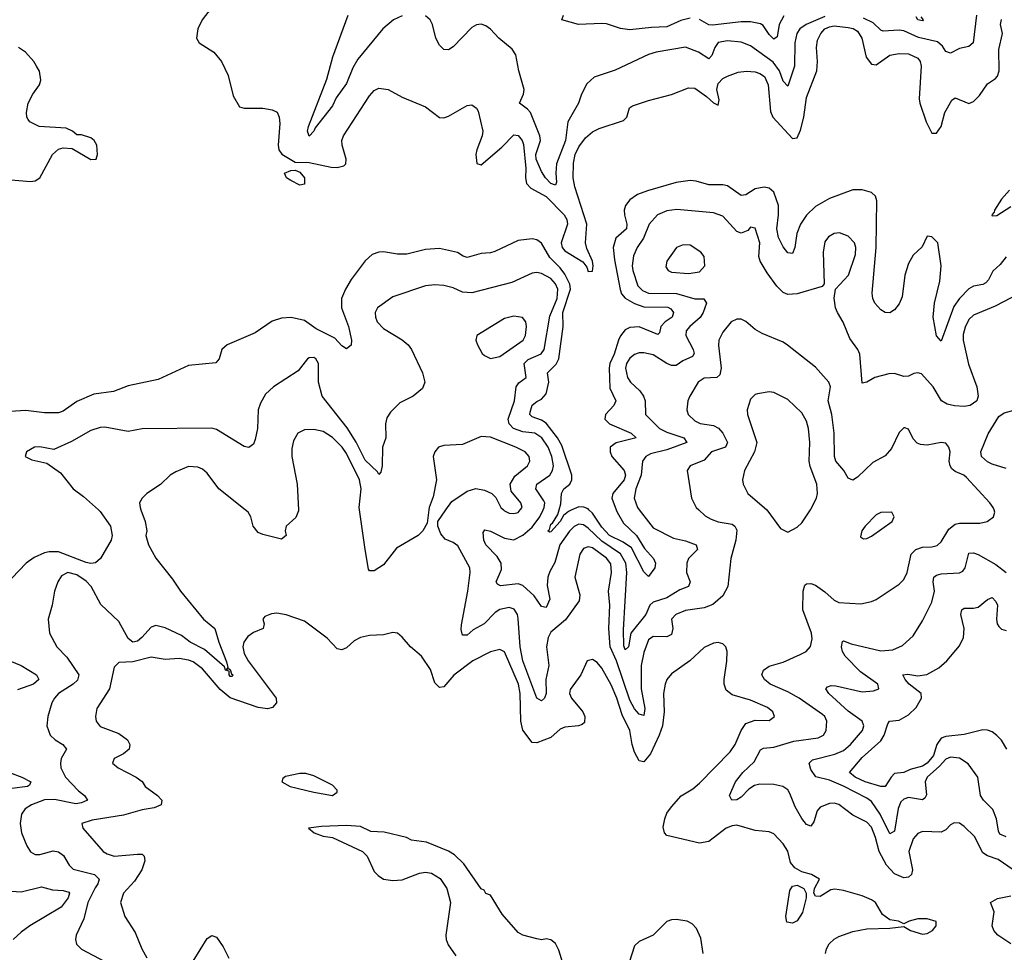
# Model space of a CAD drawing. Header units: inches. Extents: x 1694797 to 1849917, y 907313 to 1017959.
# Tile 124 of 256: x 1734143 to 1738382, y 958096 to 962110. Entities that reach past the tile are written whole.
import ezdxf

# ---------------------------------------------------------------- set-up
doc = ezdxf.new("R2010")
doc.units = ezdxf.units.IN
doc.header["$MEASUREMENT"] = 0
doc.layers.add('B7935', color=7, linetype='Continuous')
doc.layers.add('B7936', color=7, linetype='Continuous')

msp = doc.modelspace()

# ---------------------------------------------------------------- linework, layer by layer
at = {"layer": 'B7935', "color": 5}
for points, elevation in [([(1734482.4, 960000), (1734490, 959993.2), (1734535, 959930), (1734541.4, 959890), (1734537, 959870), (1734491.8, 959790), (1734470, 959772.6), (1734450.1, 959769.9), (1734430, 959773.4), (1734310, 959818.7), (1734270, 959819.6), (1734250, 959815.4), (1734205.6, 959794.4), (1734171.1, 959770), (1734110, 959706)], 640), ([(1734665.3, 960000), (1734684, 959950), (1734690.3, 959910), (1734686, 959890), (1734698, 959850), (1734730, 959792.2), (1734801.4, 959701.4), (1734835.2, 959650), (1734934, 959530), (1734984.1, 959490), (1735000.1, 959430), (1735034.3, 959345.7), (1735039.1, 959320.9), (1735032, 959312), (1735042.7, 959317.3), (1735050, 959312.7), (1735054.7, 959294.7), (1735061.6, 959290), (1735057.7, 959282.3), (1735050, 959282.6), (1735045.5, 959290), (1735045.4, 959305.4), (1735030, 959309.8), (1735024.8, 959324.8), (1734938.5, 959398.5), (1734877.4, 959430), (1734839.7, 959459.7), (1734770, 959492.3), (1734730, 959501.6), (1734710, 959495.8), (1734669.3, 959450), (1734650, 959435.5), (1734630, 959431.2), (1734610, 959446.1), (1734570, 959519.5), (1734492.7, 959592.7), (1734451.6, 959670), (1734430, 959693.7), (1734390, 959720.4), (1734350, 959730.4), (1734324, 959716), (1734306.9, 959690), (1734292.6, 959650), (1734283.2, 959590), (1734266.3, 959530), (1734271.5, 959470), (1734303.2, 959410), (1734346.2, 959366.2), (1734397.6, 959290), (1734392.4, 959267.6), (1734373, 959250), (1734311.1, 959210), (1734292.9, 959190), (1734282, 959170), (1734263.9, 959110), (1734259.6, 959070), (1734274, 959030), (1734295.8, 959010), (1734329, 958990), (1734345.5, 958970), (1734322.2, 958930), (1734318.4, 958910), (1734320.3, 958890), (1734340.7, 958850), (1734395.9, 958790), (1734421.8, 958770), (1734436, 958750), (1734410, 958739.3), (1734384.8, 958735.2), (1734293, 958753), (1734250, 958751.5), (1734194.9, 958730), (1734166.6, 958713.4), (1734151.2, 958690), (1734145.9, 958650), (1734151.1, 958610), (1734174.2, 958554.2), (1734190, 958527.6), (1734210, 958516.5), (1734230, 958516.5), (1734288.1, 958531.9), (1734310, 958528.7), (1734332.6, 958512.6), (1734356.6, 958470), (1734373.9, 958453.9), (1734464.9, 958430), (1734486, 958410), (1734480.5, 958390), (1734467.6, 958372.4), (1734437.4, 958310), (1734419.8, 958240.2), (1734387.2, 958170), (1734383.7, 958150), (1734388.4, 958130), (1734409.1, 958109.1), (1734510, 958055.8)], 660), ([(1735344, 960000), (1735344.2, 959995.8), (1735332.3, 959967.7), (1735290.8, 959930), (1735286.8, 959910), (1735290.7, 959890), (1735270, 959874), (1735190, 959893.5), (1735170, 959902.6), (1735148.4, 959930), (1735138.7, 959970), (1735127.3, 959990), (1735114.6, 960000)], 660), ([(1735905.4, 960000), (1735897.7, 959942.3), (1735878.4, 959910), (1735859.3, 959890), (1735765, 959835), (1735710, 959764.1), (1735670, 959737.2), (1735650, 959737), (1735645.5, 959745.5), (1735630.5, 959830), (1735606.2, 960000)], 660), ([(1737066.6, 960000), (1737094.9, 959974.9), (1737120.1, 959960.1), (1737150, 959948.2), (1737210, 959938.9), (1737221.4, 959930), (1737230, 959912), (1737226.6, 959870), (1737205.4, 959790), (1737192.5, 959670), (1737170.6, 959629.4), (1737128, 959592), (1737090, 959578.3), (1737010, 959566.7), (1736968.1, 959550), (1736949.5, 959530), (1736954.7, 959490), (1736950, 959464.1), (1736930, 959454.2), (1736870, 959455.6), (1736850, 959441), (1736830, 959386.3), (1736819, 959330), (1736818.5, 959230), (1736834.3, 959145.7), (1736830, 959115.1), (1736810, 959121), (1736790, 959143.7), (1736770, 959180.7), (1736712.3, 959350), (1736685.8, 959410), (1736679.8, 959490), (1736684.6, 959590), (1736678.2, 959650), (1736691, 959730), (1736687.9, 959767.9), (1736670, 959792.3), (1736610, 959836), (1736590, 959841.4), (1736570, 959834.4), (1736555.4, 959810), (1736532.6, 959710), (1736554.2, 959634.2), (1736551.5, 959608.5), (1736493, 959527), (1736430, 959473.4), (1736418.5, 959450), (1736411.4, 959410), (1736421, 959330), (1736409.1, 959270), (1736410.5, 959209.5), (1736403.2, 959190), (1736390, 959178.2), (1736369.6, 959189.6), (1736310, 959350), (1736297.8, 959410), (1736290, 959532.3), (1736286, 959550), (1736272.5, 959572.5), (1736250, 959579.9), (1736210, 959571.5), (1736190, 959558), (1736143.5, 959510), (1736096.1, 959483.9), (1736070, 959460.3), (1736050, 959460.5), (1736044.4, 959484.4), (1736045.7, 959505.7), (1736072.9, 959650), (1736083.2, 959730), (1736080.7, 959750), (1736030, 959845.1), (1736010, 959859.7), (1735974.6, 959874.6), (1735956.8, 959896.8), (1735943, 959930), (1735942.9, 959950), (1735978.2, 960000)], 660), ([(1736810.5, 960000), (1736870, 959922), (1736958.4, 959878.4), (1737010, 959867.3), (1737056, 959850), (1737061.3, 959830), (1737022.8, 959790), (1737015.9, 959770), (1737014.3, 959730), (1737029.3, 959690), (1737022.6, 959670), (1736984.7, 959655.3), (1736930, 959621.2), (1736870, 959602.7), (1736856.6, 959590), (1736839.6, 959550), (1736774, 959470), (1736764.9, 959410), (1736750, 959397.6), (1736744.7, 959415.3), (1736743.1, 959483.1), (1736756.6, 959730), (1736752.5, 959770), (1736730.1, 959810.1), (1736650, 959865.5), (1736590, 959921.6), (1736570, 959935.4), (1736550, 959937.9), (1736530, 959928.9), (1736510, 959908.8), (1736469.3, 959850), (1736447.1, 959772.9), (1736425.1, 959734.9), (1736416.7, 959710), (1736414.7, 959674.7), (1736425, 959615), (1736410, 959580.4), (1736390, 959583.5), (1736358.8, 959630), (1736310, 959674.4), (1736290, 959682.2), (1736212.7, 959672.7), (1736200, 959680), (1736194.8, 959690), (1736217, 959743), (1736215.8, 959770), (1736198.8, 959798.8), (1736150, 959849), (1736141.6, 959870), (1736138, 959902), (1736145.7, 959914.3), (1736170, 959907.8), (1736230, 959877.9), (1736270, 959871.4), (1736310, 959891.7), (1736350, 959926), (1736383, 959970), (1736397.1, 960000)], 640), ([(1736225.5, 960000), (1736230, 959995.8), (1736250, 959985.8), (1736270, 959984.3), (1736290, 959989.3), (1736298.6, 960000)], 660), ([(1736520.7, 960000), (1736506.6, 959993.4), (1736483.8, 959976.2), (1736470, 959949.9), (1736430, 959904.8), (1736423.6, 959903.6), (1736417.6, 959910), (1736424.1, 959915.9), (1736430, 959938), (1736437.3, 959942.7), (1736460.2, 959979.8), (1736465.9, 960000)], 620), ([(1736711.5, 960000), (1736715.2, 959990), (1736742.3, 959942.3), (1736799.3, 959890), (1736833.9, 959833.9), (1736871.6, 959790), (1736880.1, 959770), (1736878.3, 959750), (1736850, 959712.8), (1736830, 959732.6), (1736776.7, 959836.7), (1736741.7, 959861.7), (1736682.2, 959890), (1736650, 959925.2), (1736610, 959985.3), (1736594.1, 960000)], 620), ([(1738420.5, 958450), (1738355.2, 958495.2), (1738310, 958510.4), (1738290, 958523.4), (1738253.5, 958593.5), (1738210, 958637.3), (1738190, 958651.2), (1738166.6, 958653.4), (1738150, 958644.7), (1738130, 958622.7), (1738110, 958613.2), (1738030, 958615.6), (1738010, 958606.6), (1737990, 958584.2), (1737971.5, 958530), (1737986.6, 958450), (1737982.3, 958430), (1737970, 958419.2), (1737950, 958416.6), (1737910, 958433.4), (1737875.2, 958470), (1737843, 958530), (1737827.6, 958590), (1737810, 958633.8), (1737790, 958655.4), (1737730, 958686.4), (1737670, 958731.2), (1737650, 958737), (1737630, 958736.8), (1737590, 958719.8), (1737576.1, 958703.9), (1737562.2, 958657.8), (1737550, 958638.4), (1737530, 958645.4), (1737510, 958671.1), (1737482.4, 958722.4), (1737459.4, 958779.4), (1737450, 958794.3), (1737429.4, 958810), (1737390, 958818.4), (1737330, 958819.2), (1737307, 958813), (1737281.8, 958798.2), (1737250, 958764), (1737230, 958751.8), (1737209.4, 958750), (1737199.6, 958770), (1737225.3, 958830), (1737257.1, 958870), (1737304.8, 958915.2), (1737332.3, 958967.7), (1737345.2, 958974.8), (1737390, 958979), (1737475.9, 959004.1), (1737581.1, 959018.9), (1737603.1, 959030), (1737615.9, 959050), (1737618.7, 959090), (1737609.8, 959110), (1737599.4, 959119.4), (1737499, 959190), (1737450, 959217.4), (1737374.8, 959250), (1737349.8, 959270), (1737338.5, 959290), (1737345.4, 959310), (1737370, 959327.2), (1737430, 959344.8), (1737502.8, 959377.2), (1737529, 959391), (1737547.7, 959412.3), (1737554.9, 959445.1), (1737551.9, 959470), (1737514.5, 959570), (1737515.7, 959650), (1737524, 959676), (1737530, 959681.5), (1737550, 959682.9), (1737570, 959676.3), (1737610, 959647.9), (1737650, 959611.1), (1737670, 959601.1), (1737764, 959596), (1737810, 959605.3), (1737830, 959614), (1737930, 959680.9), (1737950, 959700.3), (1737964.5, 959730), (1737981.8, 959810), (1738000.7, 959830), (1738030, 959839.6), (1738070, 959841.3), (1738092.8, 959847.2), (1738110, 959862.7), (1738143.6, 959916.4), (1738170, 959938), (1738190, 959943.5), (1738277, 959943), (1738309, 959950), (1738335.1, 959970), (1738342, 959990), (1738338.3, 960000)], 660), ([(1737359.4, 960000), (1737359.7, 959999.7), (1737419.3, 959919.3), (1737450, 959904), (1737490, 959926), (1737510, 959944.4), (1737548.3, 960000)], 680), ([(1738390, 958592.8), (1738363.4, 958603.4), (1738357, 958617), (1738348, 958670), (1738332.3, 958710), (1738292.5, 958750), (1738279, 958770), (1738268.8, 958850), (1738226.5, 958906.5), (1738190, 958930.6), (1738150, 958935.6), (1738130, 958926.6), (1738103.3, 958896.7), (1738049.6, 958850), (1738041.3, 958830), (1738046.7, 958773.3), (1738040.5, 958759.5), (1738030, 958752.1), (1737970, 958761.7), (1737950, 958754.4), (1737937.4, 958742.6), (1737924.8, 958715.2), (1737910, 958616.3), (1737890, 958606.2), (1737847.7, 958690), (1737810, 958744.5), (1737790, 958759.3), (1737690, 958810.5), (1737630, 958836.6), (1737571.3, 958851.3), (1737550, 958882), (1737542.2, 958910), (1737555.8, 958924.2), (1737652.1, 958947.9), (1737690, 958964.5), (1737719.9, 958990), (1737772, 959050), (1737777.4, 959070), (1737769.8, 959090), (1737710, 959133.5), (1737626.3, 959210), (1737614, 959230), (1737621.5, 959238.5), (1737636.5, 959243.5), (1737657.3, 959242.7), (1737770, 959217.1), (1737818.4, 959221.6), (1737842, 959230), (1737837.7, 959250), (1737763.4, 959303.4), (1737697.5, 959370), (1737686.1, 959390), (1737681.7, 959410), (1737686.3, 959433.7), (1737690, 959436), (1737722.7, 959422.7), (1737850, 959392.8), (1737902.4, 959397.6), (1737943.7, 959416.3), (1737990, 959458), (1738030, 959522), (1738070, 959602.6), (1738081.7, 959650), (1738075.7, 959690), (1738078.9, 959710), (1738090, 959718.4), (1738110, 959724.2), (1738190, 959729.5), (1738203.5, 959736.5), (1738214, 959750), (1738230, 959813.2), (1738250, 959815.3), (1738270, 959807.6), (1738345.5, 959765.5), (1738390.7, 959730)], 640), ([(1738392.8, 958970), (1738370, 959008.2), (1738350, 959029.1), (1738330, 959044.1), (1738310, 959051.1), (1738290, 959052.7), (1738210, 959033.4), (1738130, 959023.9), (1738110, 959016.8), (1738091.3, 958990), (1738076.7, 958943.3), (1738050.3, 958909.7), (1738030, 958896.7), (1737977.5, 958882.5), (1737950, 958869.9), (1737910, 958865.5), (1737895, 958850), (1737870, 958808.9), (1737850, 958809.1), (1737783.5, 958830), (1737739.8, 958850), (1737716.4, 958870), (1737770, 958934.4), (1737850, 959005.4), (1737864.6, 959030), (1737880.3, 959079.7), (1737887.6, 959090), (1737930, 959095.1), (1737970, 959117.5), (1738002.3, 959150), (1738025, 959190), (1738023.9, 959210), (1737973.1, 959250), (1737955.7, 959270), (1737945.7, 959290), (1737966.9, 959293.1), (1738010, 959285.4), (1738048.1, 959291.9), (1738099.8, 959320.2), (1738134.8, 959350), (1738190, 959414.9), (1738207.2, 959450), (1738209.8, 959490), (1738195.1, 959550), (1738199.5, 959570), (1738210, 959577), (1738250, 959576.5), (1738270, 959581.4), (1738310, 959614.6), (1738330, 959622.3), (1738345.5, 959605.5), (1738352.8, 959590), (1738348.3, 959530), (1738350.9, 959510), (1738358.7, 959498.7), (1738370, 959486.8), (1738390, 959481.3)], 620), ([(1737612.9, 958090), (1737616.8, 958110), (1737628.2, 958131.8), (1737650, 958152.3), (1737670, 958164.1), (1737730, 958185.5), (1737790, 958197), (1737890, 958198.8), (1737950, 958206), (1737978, 958190), (1738030, 958173.4), (1738050, 958176.3), (1738072.7, 958190), (1738089, 958210), (1738088.7, 958228.7), (1738050, 958239.3), (1738010, 958239.5), (1737972, 958230), (1737950, 958218), (1737926, 958230), (1737890, 958236), (1737858, 958258), (1737827.3, 958310), (1737810, 958321.5), (1737770, 958339.2), (1737690, 958362.3), (1737652.7, 958367.3), (1737635.2, 958364.8), (1737590, 958336.2), (1737570, 958337.2), (1737562, 958350), (1737565.1, 958370), (1737586.6, 958410), (1737551.8, 958430), (1737510, 958442.6), (1737479.9, 958459.9), (1737462, 958482), (1737450.4, 958530.4), (1737430, 958563), (1737390, 958606), (1737370, 958614), (1737310, 958619.8), (1737230, 958642.3), (1737210, 958640.5), (1737185.5, 958630), (1737110, 958572.7), (1737070, 958565), (1736930, 958597.7), (1736918.9, 958610), (1736913.6, 958633.6), (1736920.3, 958670), (1736930, 958695.1), (1736950, 958722.3), (1736991.4, 958768.6), (1737040.6, 958799.4), (1737070, 958824.1), (1737201.3, 958958.7), (1737224.2, 958990), (1737249.2, 959050.8), (1737270, 959080.2), (1737310, 959094.5), (1737370, 959093.7), (1737393, 959110), (1737386.3, 959130), (1737362.4, 959150), (1737290, 959181.3), (1737210, 959203.2), (1737184.1, 959224.1), (1737175.9, 959250), (1737176.1, 959270), (1737188.2, 959348.2), (1737189.6, 959390), (1737183.7, 959410), (1737170, 959423.7), (1737150, 959429.6), (1737130, 959426.6), (1737090, 959408.3), (1737028.5, 959350), (1736950, 959294.5), (1736929.5, 959270.5), (1736921.5, 959250), (1736915.1, 959210), (1736918.1, 959130), (1736911.3, 959070), (1736896.9, 959030), (1736858.4, 958950), (1736830, 958915.1), (1736810, 958919.7), (1736790, 958956.4), (1736779.4, 958990), (1736769.4, 959050), (1736737.5, 959117.5), (1736714.4, 959190), (1736690, 959246.3), (1736650, 959318), (1736630, 959342.6), (1736610, 959355.4), (1736586, 959350), (1736559.7, 959290), (1736512.9, 959227.1), (1736510.9, 959210), (1736518.3, 959190), (1736567.2, 959130), (1736576.5, 959110), (1736574.8, 959085.2), (1736564.3, 959075.7), (1736549.4, 959070.6), (1736490, 959064.7), (1736470, 959055.4), (1736430, 959020.7), (1736370, 958997.1), (1736350, 958998), (1736310, 959052.1), (1736300.7, 959090), (1736298.4, 959210), (1736290.5, 959250), (1736230, 959388.6), (1736210, 959398.9), (1736170, 959389.1), (1736094.4, 959350), (1736012.1, 959287.9), (1735970, 959238.9), (1735950, 959235.8), (1735930, 959256.2), (1735912.4, 959312.4), (1735872.8, 959370), (1735826, 959410), (1735790, 959452.7), (1735770, 959469.4), (1735750, 959472.3), (1735710, 959461.6), (1735650, 959459.1), (1735610.8, 959450), (1735583.5, 959436.5), (1735550, 959406.6), (1735530, 959397.4), (1735510, 959401.3), (1735467.5, 959447.5), (1735370, 959521.5), (1735290, 959548.4), (1735250, 959555.4), (1735227.5, 959552.5), (1735199.3, 959540.7), (1735190.6, 959530), (1735195.3, 959510), (1735191.2, 959488.8), (1735150, 959471.5), (1735125.6, 959454.4), (1735108.8, 959431.2), (1735104.6, 959410), (1735110, 959382.3), (1735126.5, 959350), (1735248, 959190), (1735248.6, 959170), (1735240.5, 959159.5), (1735231.1, 959150), (1735210, 959143.1), (1735170, 959148.9), (1735050, 959190.3), (1735006.4, 959226.4), (1734930, 959315.5), (1734890, 959345.6), (1734870, 959353.1), (1734830, 959359.8), (1734770, 959355.8), (1734710, 959365.5), (1734630, 959345.6), (1734570, 959343.5), (1734550, 959322.7), (1734529.4, 959230), (1734475.1, 959144.9), (1734469.2, 959110), (1734472.9, 959090), (1734490, 959067.7), (1734570, 959037.7), (1734607.1, 959010), (1734617.8, 958990), (1734614.4, 958970), (1734590.1, 958949.9), (1734550.4, 958930), (1734542.3, 958910), (1734567.7, 958890), (1734644.9, 958850), (1734670, 958830.3), (1734683.7, 958810), (1734736.9, 958770), (1734755.6, 958750), (1734753.1, 958730), (1734722.7, 958717.3), (1734670, 958708.5), (1734590, 958686), (1734455.9, 958664.1), (1734410.5, 958649.5), (1734414.9, 958630), (1734502.8, 958530), (1734519.3, 958519.3), (1734550.1, 958510.1), (1734650, 958518.7), (1734670, 958517.5), (1734678.6, 958510), (1734682, 958490), (1734668.9, 958450), (1734638.3, 958401.7), (1734590.2, 958350), (1734577.1, 958310), (1734595.8, 958250), (1734641, 958181), (1734669.4, 958110), (1734691.3, 958071.3)], 680), ([(1734070, 959363.2), (1734150, 959329.5), (1734216.1, 959290), (1734225.6, 959270), (1734203.5, 959250), (1734134.2, 959225.8)], 640), ([(1734044.9, 958890), (1734152.2, 958850), (1734191.2, 958828.8), (1734185.2, 958814.8), (1734177.3, 958810), (1734110, 958800.9)], 640), ([(1736486.9, 958030), (1736464.4, 958104.4), (1736450, 958133.2), (1736430, 958149), (1736410, 958154), (1736390.7, 958149.3), (1736370, 958153.2), (1736310, 958169.4), (1736290, 958180.9), (1736220, 958260), (1736170, 958342), (1736150, 958349.3), (1736143.2, 958363.2), (1736130, 958369.4), (1736056.1, 958476.1), (1736015.3, 958515.3), (1735990, 958530.6), (1735894, 958570), (1735830, 958578.7), (1735809, 958590), (1735713, 958613), (1735655.5, 958615.5), (1735610, 958637.2), (1735550, 958640.8), (1735442.2, 958637.8), (1735386, 958630), (1735411.3, 958610), (1735450, 958595.5), (1735490.2, 958590.2), (1735619.1, 958530), (1735639.3, 958510), (1735670, 958444), (1735686, 958426), (1735710, 958410.4), (1735750, 958405.3), (1735790, 958407.4), (1735863.9, 958436.1), (1735890, 958440.3), (1735916.2, 958436.2), (1735953.9, 958413.9), (1735981.6, 958370), (1735998, 958310), (1735978.3, 958170), (1735978.7, 958150), (1735987.7, 958127.7), (1736021, 958081)], 720), ([(1734062.1, 958362.1), (1734150, 958356.4), (1734237.1, 958377.1), (1734284.4, 958364.4), (1734330, 958361.2), (1734354.3, 958354.3), (1734358, 958350), (1734352.7, 958330), (1734322.1, 958290), (1734187.7, 958210), (1734150, 958182.9), (1734114.7, 958150)], 640), ([(1738410, 958132.6), (1738354.6, 958170), (1738336.8, 958190), (1738330.6, 958210), (1738338.5, 958270), (1738322.7, 958310), (1738353.5, 958326.5), (1738410, 958339.2)], 660), ([(1737085.7, 958090), (1737076, 958156), (1737057.4, 958197.4), (1737038.2, 958218.2), (1737017.2, 958230), (1736970, 958237.2), (1736950, 958235.1), (1736930, 958228.3), (1736870.7, 958169.3), (1736810, 958141.4), (1736790, 958123.6), (1736767.8, 958052.2)], 720), ([(1734890, 958057.6), (1734950, 958154.8), (1734970, 958168.1), (1734990, 958161.3), (1735019.1, 958119.1), (1735043.8, 958070)], 680)]:
    msp.add_lwpolyline(points, dxfattribs=dict(at, elevation=elevation))
for points, elevation in [([(1737898, 959990), (1737850, 959989.3), (1737830, 959978), (1737783.8, 959930), (1737768.4, 959910), (1737763.8, 959883.8), (1737775.3, 959875.3), (1737790, 959876.3), (1737810, 959886.4), (1737899, 959950), (1737908.7, 959970)], 680), ([(1735374.7, 958865.3), (1735350, 958864.8), (1735287.9, 958852.1), (1735276.7, 958843.3), (1735272.4, 958830), (1735308.5, 958810), (1735410, 958784.2), (1735489.8, 958770.2), (1735510, 958784.9), (1735510, 958793.1), (1735490, 958815), (1735410, 958854.9)], 720), ([(1737470, 958220.5), (1737445.5, 958225.5), (1737441, 958250), (1737458.6, 958361.4), (1737470, 958379.6), (1737490, 958385.2), (1737519.5, 958370), (1737529.1, 958350), (1737529.2, 958330), (1737512.7, 958267.3), (1737490, 958231.5)], 680)]:
    msp.add_lwpolyline(points, close=True, dxfattribs=dict(at, elevation=elevation))
at = {"layer": 'B7936', "color": 5}
for points, elevation in [([(1735016.2, 962223.8), (1734928.7, 962110), (1734909.7, 962070), (1734904, 962030), (1734916.2, 962010), (1734979.7, 961970), (1735012.4, 961930), (1735040.5, 961870), (1735062.9, 961782.9), (1735090, 961735.3), (1735110, 961729.2), (1735190, 961729.3), (1735230, 961722.7), (1735251.6, 961711.6), (1735260.7, 961690), (1735263.3, 961663.3), (1735256.2, 961570), (1735258.6, 961550), (1735271.2, 961531.2), (1735330, 961497.3), (1735390, 961495.1), (1735485, 961475), (1735510, 961473.6), (1735538.8, 961481.2), (1735547.6, 961490), (1735549.3, 961510), (1735531.2, 961570), (1735530.2, 961590), (1735537.6, 961610), (1735650, 961782), (1735670, 961805.1), (1735690, 961815.6), (1735730, 961809.6), (1735790, 961776.9), (1735890, 961735.1), (1735950, 961689.6), (1735970, 961687.8), (1735990, 961694.3), (1736070, 961740.7), (1736090, 961743.7), (1736110, 961729.3), (1736116.6, 961716.6), (1736137.5, 961630), (1736134.2, 961610), (1736111.5, 961550), (1736107.8, 961530), (1736110.9, 961490.9), (1736130, 961485.7), (1736218.8, 961561.2), (1736270, 961615.1), (1736290, 961610.8), (1736306.3, 961590), (1736312.5, 961572.5), (1736323, 961470), (1736320.6, 961430), (1736325.5, 961405.5), (1736344.1, 961384.1), (1736410, 961348.3), (1736487.6, 961270), (1736499.1, 961250), (1736501.5, 961230), (1736474.1, 961150), (1736478.1, 961130), (1736490, 961115.7), (1736567.1, 961067.1), (1736584.6, 961044.6), (1736590, 961026), (1736610, 961027.6), (1736612.3, 961050), (1736610, 961071.1), (1736584.8, 961124.8), (1736579.9, 961150), (1736585.2, 961230), (1736532.7, 961390), (1736525.8, 961430), (1736527.9, 961492.1), (1736535, 961530), (1736550, 961563.1), (1736578.9, 961601.1), (1736610, 961627), (1736638.3, 961641.7), (1736743.2, 961676.8), (1736756.9, 961690), (1736768.7, 961730), (1736781.2, 961738.8), (1736850, 961761.8), (1736950, 961787.4), (1737022.9, 961817.1), (1737050, 961815.9), (1737100.1, 961780.1), (1737130, 961752.1), (1737150, 961742.4), (1737154.4, 961765.6), (1737144, 961810), (1737150, 961835.9), (1737170, 961856.8), (1737190, 961867.6), (1737236, 961884), (1737271.9, 961888.1), (1737310, 961884.9), (1737330, 961878.7), (1737350, 961865.6), (1737365.6, 961830), (1737375.3, 961715.3), (1737385.7, 961690), (1737470, 961598.4), (1737490, 961601.4), (1737505, 961635), (1737519.4, 961690), (1737530, 961774.7), (1737575.1, 961890), (1737578.3, 961930), (1737573.4, 961990), (1737578.4, 962021.6), (1737592, 962050), (1737609.5, 962070), (1737630, 962079.9), (1737650, 962083.6), (1737710, 962077), (1737731.7, 962071.7), (1737750, 962060.2), (1737768.4, 962030), (1737788.1, 961948.1), (1737810, 961919), (1737830, 961916), (1737890, 961956.8), (1737930, 961965), (1737970, 961963.2), (1738010, 961944.4), (1738019.8, 961930), (1738024, 961910), (1738015.9, 961770), (1738018.5, 961750), (1738045.6, 961670), (1738070, 961621.3), (1738090, 961621.7), (1738110, 961649.7), (1738125.6, 961710), (1738156.5, 961763.5), (1738170, 961773), (1738230, 961749.7), (1738250, 961758), (1738275.7, 961784.3), (1738310, 961834.3), (1738343.7, 961856.3), (1738352.4, 961867.6), (1738359.6, 961890), (1738358.2, 961981.8), (1738374.4, 962050), (1738365.5, 962090), (1738370, 962110.8)], 580), ([(1735790, 962126.9), (1735752.9, 962110), (1735706.3, 962070), (1735599.7, 961940.3), (1735577.7, 961902.3), (1735550, 961835.8), (1735506.1, 961773.9), (1735490, 961739.4), (1735416, 961644), (1735410, 961629.7), (1735388.9, 961608.9), (1735382.3, 961630), (1735387.2, 961650), (1735466.3, 961853.7), (1735491.3, 961950), (1735558.2, 962130)], 560), ([(1737610, 962123.4), (1737528.5, 962090), (1737501.6, 962070), (1737489.5, 962050.5), (1737480.6, 962010), (1737478.7, 961910), (1737450, 961824.5), (1737430, 961845.6), (1737414.2, 961890), (1737386.5, 961926.5), (1737290, 961997.3), (1737250, 962013.8), (1737190, 962019.7), (1737150, 962012.3), (1737135.5, 961990), (1737123.8, 961956.2), (1737110, 961941.6), (1737065, 961970), (1737010, 961992.4), (1736883, 961970), (1736850, 961959.5), (1736707.5, 961892.5), (1736616.9, 961863.1), (1736585.4, 961834.6), (1736561.4, 961790), (1736548.4, 961750), (1736502.7, 961670), (1736493.3, 961590), (1736454.2, 961490), (1736451.5, 961450), (1736454.8, 961410), (1736450, 961397.7), (1736430, 961405.6), (1736406.9, 961430), (1736390, 961457.1), (1736367, 961510), (1736365.5, 961530), (1736385.3, 961590), (1736382.1, 961610), (1736341.8, 961710), (1736330, 961724.8), (1736295.7, 961750), (1736311.7, 961790), (1736314.7, 961810), (1736291.8, 961890), (1736279, 961959), (1736263.6, 961983.6), (1736205.6, 962030), (1736169.8, 962069.8), (1736150, 962084.2), (1736130, 962091.1), (1736110, 962088.2), (1736090, 962075.8), (1736010, 961992.6), (1735990, 961980.5), (1735970, 961981.3), (1735950, 962000.5), (1735934.2, 962030), (1735920.3, 962090), (1735910, 962109.6), (1735890, 962126.2)], 560), ([(1737030, 962117), (1736990, 962107.2), (1736930, 962078.6), (1736863.2, 962076.8), (1736770, 962066.9), (1736730, 962072), (1736670, 962091.8), (1736650, 962094), (1736548.9, 962088.9), (1736478, 962110), (1736485.2, 962130)], 540), ([(1737433.3, 962126.7), (1737412.8, 962090), (1737403.8, 962036.2), (1737390, 962025.8), (1737370, 962046.6), (1737344.5, 962084.5), (1737332.7, 962092.7), (1737290, 962101.2), (1737250, 962101.4), (1737126, 962086), (1737110, 962087.8), (1737070, 962110.5)], 540), ([(1738262.4, 962130), (1738248.2, 962010), (1738230, 961994.8), (1738190, 961986.4), (1738150, 961965.7), (1738130, 961973.1), (1738115.7, 961995.7), (1738094.4, 962014.4), (1738013.2, 962033.2), (1737950, 962061.5), (1737930, 962065), (1737861.1, 962061.1), (1737850, 962065), (1737817.1, 962097.1), (1737776.2, 962116.2)], 560), ([(1738022.9, 962122.9), (1738032.7, 962110), (1738030, 962105.6), (1738010, 962109.1), (1738002.3, 962122.3)], 540), ([(1734090, 961421.5), (1734190, 961413.6), (1734210, 961416.4), (1734230.8, 961429.2), (1734284.5, 961530), (1734310, 961553.3), (1734330, 961559.1), (1734370, 961556), (1734450, 961508.7), (1734472, 961510), (1734478, 961530), (1734476, 961570), (1734464.7, 961590), (1734450, 961601), (1734410, 961614), (1734390, 961614.8), (1734371, 961630), (1734342.8, 961642.8), (1734226.8, 961650), (1734186.8, 961670), (1734179.9, 961679.9), (1734174, 961690), (1734173, 961710), (1734179.3, 961750), (1734199.3, 961790), (1734228, 961830), (1734234.9, 961850), (1734228.1, 961888.1), (1734216.3, 961910), (1734204.9, 961930), (1734167.7, 961970), (1734138.8, 961990)], 580), ([(1738390, 961089), (1738364.2, 961055.8), (1738332.9, 961027.1), (1738314.1, 960990), (1738302.1, 960977.9), (1738290, 960969.9), (1738250, 960963.4), (1738230, 960951.3), (1738189.5, 960910), (1738164.8, 960875.2), (1738110, 960725.6), (1738090, 960749.6), (1738076.3, 960830), (1738082.2, 960890), (1738104.5, 960984.5), (1738109.8, 961050), (1738095.4, 961150), (1738070, 961174.7), (1738050, 961178.3), (1738028.3, 961131.7), (1737990, 961095.8), (1737970, 961060.4), (1737953.3, 961010), (1737942.6, 960917.4), (1737930, 960887.6), (1737910, 960860.5), (1737890, 960848.2), (1737870, 960849.6), (1737850, 960860.5), (1737825, 960890), (1737816.5, 960910), (1737813.4, 960933.4), (1737831, 961130), (1737832.8, 961330), (1737827.1, 961350), (1737810, 961366), (1737770, 961378), (1737730, 961377.3), (1737630, 961340.7), (1737570, 961306.6), (1737530, 961268.5), (1737505.3, 961230), (1737488.8, 961190), (1737480.1, 961130), (1737470, 961104), (1737450, 961106.6), (1737430, 961132.8), (1737410, 961172.3), (1737402.6, 961210), (1737410.3, 961270), (1737409.5, 961309.5), (1737390, 961368.3), (1737370, 961385.1), (1737348.6, 961388.6), (1737310, 961381.6), (1737270, 961355.4), (1737250, 961352.6), (1737190, 961395), (1737170, 961399.5), (1737110, 961399.2), (1737055.1, 961415.1), (1737030, 961417.5), (1736970, 961409.3), (1736846.5, 961373.5), (1736803.1, 961356.9), (1736770, 961334.6), (1736751.8, 961310), (1736745.6, 961290), (1736746.5, 961270), (1736757.7, 961230), (1736756.1, 961210), (1736709.7, 961170), (1736698.6, 961130), (1736703.7, 961076.3), (1736729, 960949), (1736734.8, 960930), (1736750, 960910.6), (1736790, 960887.7), (1736830, 960874.7), (1736933, 960873), (1736946, 960866), (1736957.4, 960850), (1736951.7, 960830), (1736921.5, 960810), (1736903.8, 960790), (1736897.7, 960762.3), (1736890, 960755.5), (1736810, 960787.6), (1736770, 960785.4), (1736750, 960774.6), (1736730, 960748.8), (1736721.6, 960730), (1736702.5, 960670), (1736683.4, 960630), (1736680.8, 960610), (1736683.8, 960523.8), (1736710.1, 960470), (1736700.9, 960450), (1736665, 960410), (1736662.3, 960390), (1736682.6, 960370), (1736775.3, 960330), (1736797.4, 960310), (1736711.1, 960288.9), (1736684.7, 960270), (1736685.3, 960250), (1736692.4, 960230), (1736745.4, 960170), (1736750.9, 960150), (1736745.1, 960130), (1736696.3, 960070), (1736693.1, 960050), (1736711.5, 960000)], 620), ([(1738403.9, 961376.1), (1738370, 961337.3), (1738340.2, 961290), (1738339.2, 961280.8), (1738329, 961270), (1738330, 961266), (1738350, 961267.6), (1738410, 961306.1)], 580), ([(1738444.9, 960930), (1738343.2, 960876.8), (1738250, 960838.7), (1738230, 960819.7), (1738213.7, 960786.3), (1738205.6, 960754.4), (1738205.3, 960730), (1738227.9, 960627.9), (1738264, 960530), (1738270.2, 960489.8), (1738263.6, 960470), (1738234.9, 960450), (1738210, 960445.5), (1738167.8, 960447.8), (1738135.5, 960455.5), (1738111.2, 960470), (1738075.3, 960530), (1738026.2, 960586.2), (1738010, 960589.7), (1737992.7, 960587.3), (1737970, 960575.6), (1737950, 960574), (1737910, 960586.6), (1737885.3, 960585.3), (1737824.7, 960570), (1737790, 960549.3), (1737770, 960545.2), (1737760.6, 960670), (1737751.6, 960690), (1737717.3, 960737.3), (1737687.8, 960807.8), (1737664.2, 960850), (1737656.1, 960870), (1737649.4, 960910.6), (1737655.1, 960950), (1737711.7, 961010), (1737740.9, 961099.1), (1737743.2, 961130), (1737737.3, 961150), (1737710, 961178.9), (1737672, 961192), (1737650, 961189.8), (1737625, 961175), (1737610, 961153.6), (1737601.7, 961110), (1737607.1, 960972.9), (1737598, 960962), (1737490.1, 960929.9), (1737450, 960926.9), (1737430, 960936.2), (1737402.9, 960962.9), (1737360.6, 961020.6), (1737331.2, 961070), (1737326.1, 961090), (1737329.8, 961150), (1737310, 961212.3), (1737290, 961216.9), (1737277.4, 961202.6), (1737250, 961191.6), (1737230, 961197.7), (1737170, 961264.5), (1737130, 961278.5), (1736972.8, 961292.8), (1736930, 961287), (1736889.2, 961270), (1736854, 961230), (1736828.6, 961170), (1736801.6, 961130), (1736786.4, 961093.6), (1736780.5, 961050), (1736783.1, 961030), (1736804.9, 960964.9), (1736824, 960944), (1736850, 960933.5), (1736971.3, 960931.3), (1737050, 960908.5), (1737088.7, 960908.7), (1737100.4, 960890), (1737086.1, 960850), (1737072.2, 960827.8), (1737028.9, 960790), (1737012.7, 960770), (1737011.8, 960750), (1737042.7, 960690), (1737047.3, 960672.7), (1737039.2, 960660.8), (1736998.5, 960641.5), (1736970, 960622), (1736950, 960621.8), (1736929.9, 960629.9), (1736870, 960668.1), (1736830, 960676.4), (1736810, 960675.7), (1736790, 960669), (1736770, 960653.3), (1736755.9, 960630), (1736750.8, 960610), (1736760.1, 960570), (1736772.9, 960550), (1736812.5, 960512.5), (1736829.6, 960489.6), (1736836, 960470), (1736837.1, 960410), (1736897.2, 960350), (1736930, 960333.8), (1737003.2, 960310), (1737016, 960290), (1736930, 960258.7), (1736858.5, 960241.5), (1736838.6, 960230), (1736825, 960210), (1736818.8, 960150), (1736795.8, 960090), (1736789, 960050), (1736802.8, 960010), (1736810.5, 960000)], 640), ([(1736465.9, 960000), (1736473.4, 960026.6), (1736475.8, 960070), (1736485.9, 960090), (1736511.6, 960110), (1736520.5, 960130), (1736520.7, 960150), (1736477.1, 960277.1), (1736459.1, 960310), (1736410, 960373), (1736390, 960386.1), (1736350, 960399.9), (1736340.2, 960410), (1736341.2, 960421.2), (1736350, 960450.2), (1736370, 960467.2), (1736390, 960476.1), (1736410, 960500.2), (1736421.5, 960550), (1736415.3, 960590), (1736453.2, 960626.8), (1736465.1, 960650), (1736483.4, 960790), (1736481.8, 960850), (1736514.2, 960950), (1736511.4, 960971.4), (1736490, 961014), (1736470, 961041.2), (1736425.8, 961085.8), (1736390, 961148.4), (1736370, 961161.9), (1736350, 961166.6), (1736290, 961160.2), (1736188.5, 961111.5), (1736170, 961105.9), (1736130, 961104.2), (1736070, 961086.3), (1736052, 961092), (1736027.5, 961107.5), (1735950, 961124.5), (1735890, 961120.7), (1735810, 961100.7), (1735770, 961100.7), (1735710, 961110.7), (1735690, 961109.8), (1735660.3, 961099.7), (1735630, 961072.4), (1735570, 960991.9), (1735545.6, 960950), (1735529.5, 960910), (1735528.2, 960870), (1735558.5, 960790), (1735571.8, 960730), (1735570, 960709.4), (1735550, 960693.3), (1735530, 960706.6), (1735499.4, 960739.4), (1735419.2, 960779.2), (1735370, 960815.8), (1735312.4, 960827.6), (1735270, 960824.6), (1735230, 960812.5), (1735157.7, 960762.3), (1735037, 960710), (1735014.3, 960690), (1735002.3, 960650), (1734987.6, 960632.4), (1734870, 960622), (1734739.1, 960560.9), (1734610, 960534.4), (1734547.3, 960510), (1734462.1, 960497.9), (1734390, 960466.3), (1734330, 960425.2), (1734310, 960417.2), (1734250, 960417.7), (1734170, 960427.5), (1734010, 960417.4)], 620), ([(1736397.1, 960000), (1736401.9, 960010), (1736403.5, 960030), (1736399.5, 960039.5), (1736366, 960090), (1736369.2, 960110), (1736425.2, 960150), (1736437.7, 960170), (1736441.2, 960190), (1736434.8, 960230), (1736419.2, 960270), (1736390.8, 960310), (1736360.4, 960330), (1736310, 960336.3), (1736269.7, 960349.7), (1736250.4, 960370), (1736246.9, 960390), (1736273.1, 960470), (1736280.6, 960530), (1736292.7, 960547.3), (1736323.5, 960570), (1736315.4, 960630), (1736332.2, 960647.8), (1736388.2, 960671.8), (1736401.5, 960690), (1736425.6, 960834.4), (1736457.6, 960910), (1736459.5, 960950), (1736450, 960973.1), (1736430, 960995.4), (1736390, 961017.2), (1736370, 961021.4), (1736350, 961018.9), (1736261.4, 960978.6), (1736090, 960934.3), (1736050, 960936.8), (1736010, 960955.8), (1735970, 960966.1), (1735930, 960968.6), (1735890, 960964.5), (1735750, 960916.4), (1735683.1, 960870), (1735673.7, 960850), (1735674.6, 960830), (1735682.3, 960810), (1735710, 960781.1), (1735790, 960731.8), (1735815.6, 960710), (1735830.2, 960690), (1735877, 960590), (1735888, 960550), (1735878, 960522), (1735837.3, 960490), (1735779.9, 960460.1), (1735739.6, 960420.4), (1735724.2, 960395.8), (1735718.5, 960370), (1735719.4, 960310), (1735704.6, 960270), (1735703.5, 960190), (1735697.5, 960162.5), (1735690, 960151.8), (1735683.8, 960163.8), (1735630, 960214.4), (1735591.7, 960291.7), (1735552.6, 960352.6), (1735446, 960490), (1735429.7, 960550.3), (1735429.7, 960630), (1735418.7, 960650), (1735410, 960656.4), (1735390, 960655.1), (1735382.4, 960650), (1735341.8, 960598.2), (1735236.4, 960530), (1735202.3, 960497.7), (1735180.6, 960459.4), (1735170.2, 960430), (1735167.5, 960350), (1735157, 960303), (1735150, 960282.7), (1735130, 960269.2), (1735110, 960273.3), (1734990, 960345.4), (1734970, 960352), (1734670, 960348.4), (1734610, 960338), (1734510, 960355.4), (1734490, 960354.5), (1734450, 960341.2), (1734365.9, 960294.1), (1734290, 960260.5), (1734230, 960271.9), (1734207.3, 960270), (1734173.4, 960250), (1734167.3, 960230), (1734195.3, 960215.3), (1734260.4, 960200.4), (1734319.6, 960159.6), (1734373.4, 960090), (1734417.9, 960057.9), (1734482.4, 960000)], 640), ([(1738338.3, 960000), (1738334.5, 960010), (1738319.6, 960030), (1738219.6, 960139.6), (1738208, 960150), (1738170, 960165.4), (1738156.7, 960176.7), (1738149, 960190), (1738145.5, 960210), (1738149.7, 960250), (1738143.6, 960270), (1738130, 960287), (1738110, 960289.6), (1738050, 960278.5), (1738021.6, 960281.6), (1738007.7, 960287.7), (1737990, 960305.1), (1737970, 960347), (1737953.3, 960353.3), (1737950, 960353.7), (1737930, 960333.1), (1737895.9, 960264.1), (1737870, 960232.1), (1737815.6, 960204.4), (1737750, 960141.1), (1737730, 960128), (1737710, 960136.2), (1737690.9, 960170), (1737657.5, 960210), (1737651.3, 960230), (1737649.4, 960330), (1737639.7, 960410), (1737624.4, 960470), (1737633.3, 960530), (1737626.5, 960550), (1737570, 960614.2), (1737449, 960709), (1737430, 960721.7), (1737339.2, 960759.2), (1737310, 960776.9), (1737270, 960811.1), (1737250, 960820.4), (1737230, 960820.5), (1737207, 960810), (1737170, 960765.6), (1737153.2, 960730), (1737151.9, 960708.1), (1737163, 960610), (1737158.1, 960581.9), (1737144.9, 960570), (1737090, 960566.6), (1737064.9, 960550), (1737027.7, 960490), (1737020.2, 960470), (1737015.2, 960430), (1737021.8, 960410), (1737050, 960383.7), (1737072.5, 960372.5), (1737130, 960363.4), (1737151.7, 960351.7), (1737170.7, 960330), (1737190.1, 960290), (1737182.2, 960270), (1737121, 960250), (1737090, 960213.4), (1737030.4, 960190), (1737017.3, 960170), (1737035.3, 960050), (1737055.3, 960010), (1737066.6, 960000)], 660), ([(1737548.3, 960000), (1737550, 960002.4), (1737574.2, 960050), (1737577.7, 960070), (1737575, 960110), (1737546.5, 960186.5), (1737542.6, 960210), (1737545.2, 960290), (1737538.6, 960350), (1737530, 960382), (1737510, 960417.6), (1737450, 960474.7), (1737390, 960505.6), (1737370, 960507.6), (1737319.8, 960500.2), (1737310, 960497.2), (1737290, 960477.2), (1737275.8, 960430), (1737277, 960410), (1737316.2, 960290), (1737306.5, 960250), (1737264, 960170), (1737255.6, 960130), (1737258.3, 960110), (1737277.4, 960070), (1737359.4, 960000)], 680), ([(1738390, 960178.5), (1738330, 960196.1), (1738310, 960206.7), (1738284.7, 960230), (1738281.1, 960250), (1738313.3, 960326.7), (1738358.5, 960401.5), (1738381.7, 960418.3), (1738429, 960431)], 640), ([(1735606.2, 960000), (1735604.8, 960010), (1735614.1, 960090), (1735606, 960130), (1735550, 960242.2), (1735531.3, 960270), (1735490, 960311.7), (1735450, 960337), (1735410, 960346.6), (1735370, 960344.5), (1735341.3, 960330), (1735322.6, 960297.4), (1735315.6, 960264.4), (1735314.8, 960230), (1735338, 960110), (1735344, 960000)], 660), ([(1736298.6, 960000), (1736306.6, 960010), (1736300.3, 960030), (1736259.9, 960079.9), (1736254.9, 960110), (1736274.7, 960145.3), (1736329.8, 960190), (1736340.2, 960210), (1736336.8, 960230), (1736318.8, 960250), (1736279.8, 960270), (1736170, 960313.2), (1736130, 960315.3), (1736050, 960281), (1735970, 960277.7), (1735947, 960270), (1735930.3, 960250), (1735923.7, 960230), (1735937.6, 960130), (1735923.4, 960056.6), (1735906.7, 960010), (1735905.4, 960000)], 660), ([(1735114.6, 960000), (1735000.5, 960090), (1734950, 960157.6), (1734930, 960174.8), (1734910, 960184), (1734870, 960187), (1734816.1, 960163.9), (1734791.1, 960148.9), (1734750.2, 960109.8), (1734690.4, 960070), (1734670.4, 960050), (1734659.5, 960030), (1734661.5, 960010), (1734665.3, 960000)], 660), ([(1735978.2, 960000), (1736003.8, 960036.2), (1736070, 960081.2), (1736107.7, 960092.3), (1736145.1, 960085.1), (1736176, 960070), (1736192.8, 960052.8), (1736214.9, 960010), (1736225.5, 960000)], 660), ([(1736594.1, 960000), (1736590, 960003.8), (1736572.3, 960012.3), (1736550, 960013.8), (1736520.7, 960000)], 620)]:
    msp.add_lwpolyline(points, dxfattribs=dict(at, elevation=elevation))
for points, elevation in [([(1735350, 961398.4), (1735310, 961418), (1735292, 961430), (1735283.6, 961450), (1735310, 961461.3), (1735330, 961462.2), (1735350, 961454.2), (1735370.2, 961430), (1735370, 961402)], 580), ([(1736999.1, 961140.9), (1736971.2, 961128.8), (1736929, 961070), (1736925.7, 961045.7), (1736934.9, 961030), (1736950, 961023.2), (1737022.6, 961017.4), (1737070, 961025.2), (1737093, 961050), (1737089.7, 961090), (1737075.1, 961110), (1737030, 961139.2)], 660), ([(1736270, 960834), (1736230, 960823.5), (1736110.7, 960750), (1736107.3, 960730), (1736114.9, 960710), (1736133.8, 960673.8), (1736143.9, 960663.9), (1736170, 960652.2), (1736210, 960660.3), (1736310.6, 960730), (1736320.6, 960750), (1736325.5, 960790), (1736322, 960810), (1736308, 960828)], 660)]:
    msp.add_lwpolyline(points, close=True, dxfattribs=dict(at, elevation=elevation))

doc.saveas('drawing.dxf')
